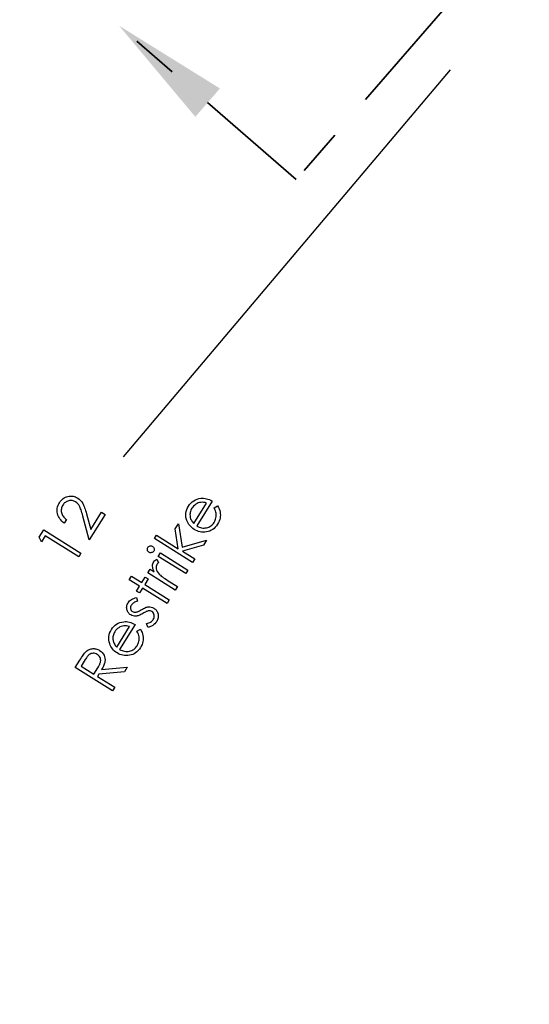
# Model space of a CAD drawing. Header units: inches. Extents: x 0.1 to 87.3, y 0.1 to 33.9.
# Tile 39 of 140: x 15.9 to 16.9, y 20.4 to 22.5. Entities that reach past the tile are written whole.
import ezdxf

# ---------------------------------------------------------------- set-up
doc = ezdxf.new("R2010")
doc.units = ezdxf.units.IN
doc.header["$MEASUREMENT"] = 0
doc.linetypes.add('PHANTOM', pattern=[0.5, 0.25, -0.05, 0.05, -0.05, 0.05, -0.05])
doc.layers.add('DIMENSIONS', color=171, linetype='Continuous')
doc.layers.add('SECTION_VIEWS', color=7, linetype='PHANTOM', lineweight=35)
doc.styles.add('SLDTEXTSTYLE0', font='TXT', dxfattribs={"width": 0.75})
doc.dimstyles.new('SLDDIMSTYLE0', dxfattribs={"dimtxt": 0.125, "dimasz": 0.13, "dimexe": 0, "dimexo": 0.0625, "dimgap": 0.03125, "dimtad": 0, "dimtih": 1, "dimtoh": 1, "dimdec": 4, "dimlfac": 1.333333, "dimrnd": 1e-09, "dimzin": 4, "dimdsep": 46, "dimtxsty": 'SLDTEXTSTYLE0', "dimsah": 1, "dimcen": 0.09, "dimadec": 0, "dimazin": 1, "dimtfac": 1, "dimtdec": 4, "dimtofl": 0, "dimtmove": 0, "dimatfit": 3, "dimfxl": 0, "dimfrac": 2, "dimtolj": 1, "dimtzin": 12, "dimarcsym": 0})

# ---------------------------------------------------------------- blocks, each defined once
blk = doc.blocks.new('_D_4')
at = {"layer": 'DIMENSIONS'}
for p, q in [((2.5885, 22.5365), (2.5885, 18.9646)), ((31.3982, 22.2046), (31.3982, 18.9646)), ((2.5885, 19.0896), (16.7949, 19.0896)), ((31.3982, 19.0896), (17.4421, 19.0896))]:
    blk.add_line(p, q, dxfattribs=at)
for centre, start, end in [((17.0167, 19.0769), 153.4349, 206.5651), ((17.2202, 19.0769), 333.4349, 26.5651)]:
    blk.add_arc(centre, 0.2219, start, end, dxfattribs=at)
for points in [[(2.5885, 19.0896), (2.7185, 19.0696), (2.7185, 19.1096)], [(31.3982, 19.0896), (31.2682, 19.1096), (31.2682, 19.0696)]]:
    blk.add_solid(points, dxfattribs=at)
at = {"layer": 'DIMENSIONS', "insert": (16.8183, 19.1389), "char_height": 0.125, "attachment_point": 1, "style": 'SLDTEXTSTYLE0'}
blk.add_mtext('38.4130', dxfattribs=at)

msp = doc.modelspace()

# ---------------------------------------------------------------- linework, layer by layer
at = {"color": 6}
msp.add_line((16.078849, 21.57857), (16.77616, 22.402664), dxfattribs=at)
at = {"color": 7, "linetype": 'Continuous', "flags": 128}
for points in [[(15.957471, 21.444921), (15.952688, 21.437315), (15.952688, 21.437315), (15.949928, 21.439306), (15.947449, 21.441447), (15.945232, 21.443719), (15.943298, 21.446142), (15.941627, 21.448696), (15.940237, 21.4514), (15.93911, 21.454255), (15.938265, 21.457241), (15.937702, 21.460283), (15.937458, 21.463307), (15.937495, 21.466274), (15.937852, 21.469204), (15.938528, 21.472115), (15.939486, 21.474969), (15.940763, 21.477805), (15.94234, 21.480585), (15.94234, 21.480585), (15.944124, 21.483195), (15.94604, 21.485524), (15.948106, 21.48759), (15.950303, 21.489392), (15.952632, 21.490914), (15.955111, 21.492172), (15.95774, 21.493167), (15.960501, 21.493881), (15.963299, 21.494332), (15.96606, 21.494538), (15.968745, 21.494463), (15.971393, 21.494144), (15.973985, 21.493562), (15.97652, 21.492716), (15.978999, 21.491608), (15.981422, 21.490237), (15.981422, 21.490237), (15.984614, 21.487965), (15.987469, 21.485336), (15.989929, 21.482387), (15.992051, 21.479082), (15.993028, 21.477223), (15.994023, 21.475082), (15.995018, 21.472659), (15.996033, 21.469974), (15.997065, 21.467025), (15.998098, 21.463795), (15.99915, 21.460283), (16.000202, 21.456509), (16.000202, 21.456509), (16.009179, 21.423399), (16.009179, 21.423399), (16.032109, 21.460077), (16.032109, 21.460077), (16.039771, 21.455288), (16.039771, 21.455288), (16.006042, 21.401333), (16.006042, 21.401333), (15.992239, 21.452152), (15.992239, 21.452152), (15.991225, 21.455851), (15.990267, 21.45925), (15.989309, 21.462349), (15.988408, 21.465166), (15.987525, 21.467645), (15.986699, 21.469842), (15.985873, 21.471739), (15.985103, 21.473335), (15.98345, 21.476059), (15.981497, 21.4785), (15.979281, 21.480603), (15.976764, 21.482425), (15.976764, 21.482425), (15.975074, 21.483364), (15.973346, 21.484134), (15.971562, 21.484697), (15.969759, 21.485054), (15.9679, 21.485242), (15.966022, 21.485223), (15.964088, 21.485017), (15.962116, 21.484622), (15.960181, 21.48404), (15.95836, 21.483308), (15.956632, 21.482406), (15.955017, 21.481336), (15.953514, 21.480096), (15.952125, 21.478707), (15.950829, 21.477148), (15.949646, 21.47542), (15.949646, 21.47542), (15.948557, 21.473504), (15.947674, 21.47157), (15.947017, 21.469617), (15.946547, 21.467645), (15.946303, 21.465654), (15.946247, 21.463645), (15.946416, 21.461617), (15.946791, 21.45957), (15.947373, 21.457541), (15.948181, 21.45557), (15.949195, 21.453654), (15.950416, 21.451814), (15.951862, 21.449992), (15.953514, 21.448245), (15.955374, 21.446555), (15.957458, 21.444921)], [(16.271987, 21.469816), (16.279304, 21.474079), (16.279304, 21.474079), (16.28122, 21.470623), (16.28276, 21.467243), (16.283943, 21.463919), (16.284732, 21.460651), (16.285182, 21.457421), (16.285332, 21.454209), (16.285163, 21.451017), (16.284694, 21.447824), (16.283905, 21.444631), (16.28276, 21.441439), (16.281257, 21.438209), (16.279417, 21.434979), (16.279417, 21.434979), (16.277088, 21.431579), (16.27459, 21.428556), (16.271905, 21.425927), (16.269069, 21.423673), (16.266045, 21.421776), (16.262853, 21.420274), (16.259491, 21.419166), (16.255961, 21.418415), (16.252374, 21.41802), (16.24888, 21.417907), (16.245462, 21.418114), (16.242138, 21.418602), (16.238889, 21.41941), (16.235716, 21.420518), (16.232617, 21.421908), (16.229612, 21.423617), (16.229612, 21.423617), (16.226927, 21.425438), (16.224429, 21.427448), (16.222156, 21.429607), (16.220109, 21.431936), (16.21825, 21.434434), (16.216616, 21.437101), (16.215189, 21.439918), (16.213968, 21.442922), (16.213968, 21.442922), (16.212766, 21.44681), (16.212034, 21.450679), (16.211771, 21.45451), (16.211959, 21.458303), (16.212616, 21.462059), (16.213743, 21.465778), (16.21532, 21.469477), (16.217368, 21.47314), (16.217368, 21.47314), (16.219828, 21.476689), (16.222532, 21.479825), (16.22548, 21.482548), (16.228654, 21.484877), (16.232072, 21.486774), (16.235734, 21.488258), (16.239622, 21.489347), (16.243753, 21.490004), (16.243753, 21.490004), (16.246758, 21.490211), (16.249763, 21.490136), (16.252787, 21.489779), (16.25581, 21.489159), (16.258815, 21.488258), (16.261839, 21.487093), (16.264881, 21.485647), (16.267905, 21.483919), (16.267905, 21.483919), (16.234908, 21.43111), (16.234908, 21.43111), (16.2375, 21.429701), (16.24011, 21.428537), (16.242721, 21.427654), (16.245331, 21.427035), (16.247941, 21.426659), (16.250552, 21.426565), (16.253162, 21.426715), (16.255791, 21.427147), (16.258346, 21.427805), (16.260749, 21.428706), (16.263003, 21.429814), (16.265125, 21.431129), (16.267078, 21.432687), (16.2689, 21.434453), (16.270571, 21.436443), (16.272093, 21.438659), (16.272093, 21.438659), (16.273388, 21.440951), (16.274459, 21.443317), (16.275323, 21.445796), (16.27598, 21.44835), (16.276412, 21.450923), (16.276619, 21.453421), (16.2766, 21.455824), (16.276337, 21.458153), (16.275792, 21.460595), (16.274891, 21.463355), (16.273614, 21.466435), (16.27198, 21.469816)], [(16.256175, 21.479694), (16.252768, 21.480652), (16.249575, 21.481234), (16.24657, 21.481459), (16.243753, 21.481328), (16.241049, 21.480839), (16.238382, 21.480013), (16.235753, 21.478849), (16.233143, 21.477328), (16.230664, 21.475525), (16.228448, 21.473496), (16.226438, 21.471224), (16.224692, 21.468726), (16.224692, 21.468726), (16.223452, 21.466548), (16.222438, 21.464351), (16.221649, 21.462097), (16.221067, 21.459825), (16.22071, 21.457515), (16.220579, 21.455186), (16.220673, 21.452801), (16.220973, 21.450397), (16.220973, 21.450397), (16.221368, 21.448632), (16.221912, 21.446848), (16.222645, 21.445063), (16.223546, 21.443261), (16.224617, 21.441458), (16.225856, 21.439636), (16.227265, 21.437796), (16.228842, 21.435955), (16.228842, 21.435955), (16.256167, 21.479694)], [(15.899153, 21.406995), (15.908895, 21.422601), (15.908895, 21.422601), (15.988316, 21.372965), (15.988316, 21.372965), (15.983396, 21.365078), (15.983396, 21.365078), (15.91175, 21.409849), (15.91175, 21.409849), (15.903956, 21.397379), (15.903956, 21.397379), (15.899148, 21.406995)], [(16.144719, 21.403975), (16.14947, 21.411581), (16.14947, 21.411581), (16.1958, 21.382622), (16.1958, 21.382622), (16.189115, 21.424558), (16.189115, 21.424558), (16.196063, 21.435676), (16.196063, 21.435676), (16.203951, 21.385928), (16.203951, 21.385928), (16.256009, 21.400858), (16.256009, 21.400858), (16.249324, 21.390172), (16.249324, 21.390172), (16.204496, 21.377195), (16.204496, 21.377195), (16.2309, 21.360687), (16.2309, 21.360687), (16.226149, 21.353081), (16.226149, 21.353081), (16.144719, 21.403975)], [(16.130879, 21.385176), (16.131777, 21.386359), (16.132829, 21.387298), (16.134068, 21.387993), (16.135477, 21.388462), (16.136941, 21.388669), (16.138369, 21.388575), (16.13974, 21.388199), (16.141054, 21.387542), (16.141054, 21.387542), (16.142219, 21.386659), (16.143139, 21.385608), (16.143834, 21.384368), (16.144284, 21.38296), (16.144472, 21.381495), (16.144397, 21.380067), (16.144003, 21.378696), (16.143345, 21.377382), (16.143345, 21.377382), (16.142463, 21.376236), (16.141411, 21.375316), (16.14019, 21.374621), (16.138782, 21.374152), (16.137317, 21.373964), (16.135927, 21.374039), (16.134556, 21.374415), (16.133261, 21.375072), (16.133261, 21.375072), (16.132077, 21.375973), (16.131138, 21.377025), (16.130444, 21.378265), (16.129974, 21.379654), (16.129786, 21.381119), (16.129861, 21.382528), (16.130237, 21.38388), (16.130875, 21.385176)], [(16.152703, 21.366283), (16.157468, 21.373908), (16.157468, 21.373908), (16.216212, 21.337193), (16.216212, 21.337193), (16.211442, 21.329568), (16.211442, 21.329568), (16.152698, 21.366283)], [(16.130611, 21.330919), (16.135435, 21.338637), (16.135435, 21.338637), (16.144018, 21.333266), (16.144018, 21.333266), (16.142741, 21.336496), (16.141802, 21.339595), (16.14122, 21.342525), (16.140976, 21.345304), (16.141088, 21.347933), (16.141539, 21.350394), (16.142347, 21.352703), (16.143473, 21.354863), (16.143473, 21.354863), (16.1446, 21.356384), (16.14599, 21.357793), (16.14768, 21.359107), (16.149652, 21.360309), (16.149652, 21.360309), (16.153558, 21.352403), (16.153558, 21.352403), (16.152394, 21.351539), (16.151417, 21.350694), (16.150629, 21.349849), (16.150028, 21.349041), (16.150028, 21.349041), (16.149051, 21.347051), (16.148488, 21.344853), (16.148337, 21.342431), (16.148582, 21.339802), (16.149314, 21.337041), (16.150629, 21.334243), (16.152469, 21.331369), (16.154892, 21.32844), (16.154892, 21.32844), (16.156094, 21.327219), (16.157652, 21.325848), (16.159568, 21.324327), (16.161821, 21.322637), (16.164413, 21.320796), (16.167362, 21.318805), (16.170667, 21.316646), (16.17431, 21.314336), (16.17431, 21.314336), (16.194179, 21.301922), (16.194179, 21.301922), (16.189353, 21.294204), (16.189353, 21.294204), (16.130609, 21.330919)], [(16.091131, 21.316286), (16.095888, 21.32391), (16.095888, 21.32391), (16.11771, 21.310276), (16.11771, 21.310276), (16.125203, 21.322258), (16.125203, 21.322258), (16.131682, 21.318201), (16.131682, 21.318201), (16.124189, 21.306219), (16.124189, 21.306219), (16.176454, 21.273561), (16.176454, 21.273561), (16.171684, 21.265936), (16.171684, 21.265936), (16.119419, 21.298595), (16.119419, 21.298595), (16.112977, 21.288285), (16.112977, 21.288285), (16.106498, 21.292341), (16.106498, 21.292341), (16.11294, 21.302651), (16.11294, 21.302651), (16.091117, 21.316286)], [(16.106971, 21.278771), (16.108932, 21.270771), (16.108932, 21.270771), (16.106622, 21.270133), (16.104481, 21.269381), (16.102547, 21.268518), (16.1008, 21.26756), (16.099222, 21.266489), (16.097851, 21.265306), (16.096668, 21.264029), (16.095673, 21.262639), (16.095673, 21.262639), (16.094715, 21.260761), (16.094152, 21.258846), (16.093964, 21.256855), (16.094171, 21.254808), (16.094715, 21.252874), (16.095579, 21.251202), (16.096725, 21.249794), (16.09819, 21.248648), (16.09819, 21.248648), (16.099692, 21.247897), (16.101326, 21.247446), (16.10311, 21.247277), (16.105007, 21.247409), (16.105007, 21.247409), (16.106058, 21.247597), (16.107242, 21.247916), (16.108556, 21.248367), (16.109983, 21.248949), (16.111523, 21.249662), (16.113176, 21.250507), (16.11496, 21.251484), (16.116876, 21.252592), (16.116876, 21.252592), (16.119223, 21.253944), (16.121458, 21.255127), (16.12358, 21.256141), (16.12559, 21.257005), (16.127486, 21.257681), (16.129252, 21.258226), (16.130923, 21.258583), (16.132463, 21.258789), (16.132463, 21.258789), (16.135393, 21.258771), (16.13821, 21.258301), (16.140933, 21.257362), (16.143543, 21.255991), (16.143543, 21.255991), (16.145271, 21.254808), (16.14683, 21.253494), (16.14822, 21.252085), (16.14944, 21.250545), (16.150492, 21.248892), (16.151375, 21.247127), (16.152088, 21.245249), (16.152633, 21.243258), (16.15299, 21.241211), (16.15314, 21.239183), (16.153084, 21.237192), (16.152821, 21.235202), (16.152351, 21.23323), (16.151694, 21.231277), (16.150811, 21.229342), (16.149722, 21.227427), (16.149722, 21.227427), (16.148013, 21.225004), (16.14606, 21.222807), (16.143881, 21.220854), (16.14144, 21.219107), (16.138848, 21.217661), (16.136182, 21.216534), (16.133421, 21.215746), (16.130585, 21.215276), (16.130585, 21.215276), (16.128144, 21.223408), (16.128144, 21.223408), (16.130585, 21.223915), (16.132839, 21.224553), (16.134886, 21.225361), (16.136764, 21.226319), (16.138435, 21.227408), (16.139938, 21.228648), (16.141233, 21.230056), (16.142341, 21.231596), (16.142341, 21.231596), (16.143525, 21.233887), (16.144238, 21.236235), (16.144482, 21.238657), (16.144257, 21.241117), (16.1436, 21.243465), (16.142586, 21.245493), (16.141177, 21.247221), (16.139393, 21.248611), (16.139393, 21.248611), (16.13774, 21.249475), (16.135994, 21.25), (16.134191, 21.250226), (16.132294, 21.250113), (16.132294, 21.250113), (16.13128, 21.249907), (16.130116, 21.24955), (16.128801, 21.249061), (16.127355, 21.248442), (16.125759, 21.247672), (16.124012, 21.246751), (16.122134, 21.2457), (16.120106, 21.244517), (16.120106, 21.244517), (16.11789, 21.243258), (16.115768, 21.24215), (16.113758, 21.241193), (16.111861, 21.240404), (16.110059, 21.239765), (16.10835, 21.239277), (16.106753, 21.238958), (16.105251, 21.238789), (16.105251, 21.238789), (16.102396, 21.238826), (16.099636, 21.239315), (16.096931, 21.240235), (16.094321, 21.241625), (16.094321, 21.241625), (16.092725, 21.242714), (16.091297, 21.243916), (16.09002, 21.245193), (16.088912, 21.246582), (16.087954, 21.248066), (16.087166, 21.249662), (16.086527, 21.251334), (16.086058, 21.253118), (16.085757, 21.25494), (16.085644, 21.256761), (16.085701, 21.258564), (16.085964, 21.260367), (16.086396, 21.262151), (16.087034, 21.263916), (16.087842, 21.265682), (16.088837, 21.267428), (16.088837, 21.267428), (16.090227, 21.269381), (16.091861, 21.271166), (16.093757, 21.272818), (16.095898, 21.274321), (16.098283, 21.275654), (16.100931, 21.276837), (16.103824, 21.277889), (16.10696, 21.278771)], [(16.107661, 21.206839), (16.114978, 21.211102), (16.114978, 21.211102), (16.116894, 21.207647), (16.118434, 21.204266), (16.119617, 21.200942), (16.120406, 21.197674), (16.120856, 21.194444), (16.121007, 21.191233), (16.120838, 21.18804), (16.120368, 21.184848), (16.119579, 21.181655), (16.118434, 21.178462), (16.116931, 21.175232), (16.115091, 21.172002), (16.115091, 21.172002), (16.112762, 21.168603), (16.110264, 21.165579), (16.107579, 21.16295), (16.104743, 21.160696), (16.101719, 21.1588), (16.098527, 21.157297), (16.095165, 21.156189), (16.091635, 21.155438), (16.088048, 21.155044), (16.084554, 21.154931), (16.081137, 21.155138), (16.077812, 21.155626), (16.074564, 21.156433), (16.07139, 21.157541), (16.068291, 21.158931), (16.065286, 21.16064), (16.065286, 21.16064), (16.062601, 21.162462), (16.060103, 21.164471), (16.05783, 21.166631), (16.055783, 21.16896), (16.053924, 21.171457), (16.05229, 21.174124), (16.050863, 21.176941), (16.049642, 21.179946), (16.049642, 21.179946), (16.04844, 21.183834), (16.047708, 21.187702), (16.047445, 21.191533), (16.047633, 21.195327), (16.04829, 21.199083), (16.049417, 21.202801), (16.050995, 21.206501), (16.053042, 21.210163), (16.053042, 21.210163), (16.055502, 21.213713), (16.058206, 21.216849), (16.061155, 21.219572), (16.064328, 21.221901), (16.067746, 21.223797), (16.071408, 21.225281), (16.075296, 21.22637), (16.079428, 21.227028), (16.079428, 21.227028), (16.082432, 21.227234), (16.085437, 21.227159), (16.088461, 21.226802), (16.091484, 21.226183), (16.094489, 21.225281), (16.097513, 21.224117), (16.100555, 21.222671), (16.103579, 21.220943), (16.103579, 21.220943), (16.070582, 21.168133), (16.070582, 21.168133), (16.073174, 21.166725), (16.075784, 21.165561), (16.078395, 21.164678), (16.081005, 21.164058), (16.083615, 21.163683), (16.086226, 21.163589), (16.088836, 21.163739), (16.091466, 21.164171), (16.09402, 21.164828), (16.096423, 21.16573), (16.098677, 21.166838), (16.100799, 21.168152), (16.102752, 21.169711), (16.104574, 21.171476), (16.106245, 21.173467), (16.107767, 21.175683), (16.107767, 21.175683), (16.109062, 21.177974), (16.110133, 21.18034), (16.110997, 21.182819), (16.111654, 21.185373), (16.112086, 21.187946), (16.112293, 21.190444), (16.112274, 21.192848), (16.112011, 21.195177), (16.111466, 21.197618), (16.110565, 21.200379), (16.109288, 21.203459), (16.107654, 21.206839)], [(16.091849, 21.216717), (16.088442, 21.217675), (16.085249, 21.218257), (16.082245, 21.218483), (16.079428, 21.218351), (16.076723, 21.217863), (16.074056, 21.217037), (16.071427, 21.215872), (16.068817, 21.214351), (16.066338, 21.212548), (16.064122, 21.21052), (16.062112, 21.208248), (16.060366, 21.20575), (16.060366, 21.20575), (16.059126, 21.203571), (16.058112, 21.201374), (16.057323, 21.19912), (16.056741, 21.196848), (16.056384, 21.194538), (16.056253, 21.192209), (16.056347, 21.189824), (16.056647, 21.18742), (16.056647, 21.18742), (16.057042, 21.185655), (16.057586, 21.183871), (16.058319, 21.182087), (16.05922, 21.180284), (16.060291, 21.178481), (16.06153, 21.17666), (16.062939, 21.174819), (16.064516, 21.172979), (16.064516, 21.172979), (16.091841, 21.216717)], [(15.975832, 21.129237), (15.985708, 21.14505), (15.985708, 21.14505), (15.987699, 21.148205), (15.989577, 21.151078), (15.991304, 21.15367), (15.99292, 21.15598), (15.994384, 21.157989), (15.995718, 21.159717), (15.99692, 21.161163), (15.99799, 21.162309), (15.99799, 21.162309), (15.99953, 21.163736), (16.001145, 21.165032), (16.002817, 21.166159), (16.004544, 21.167116), (16.006347, 21.167943), (16.008206, 21.1686), (16.010122, 21.169107), (16.012113, 21.169464), (16.014122, 21.169652), (16.016132, 21.169652), (16.018141, 21.169464), (16.020132, 21.169088), (16.022104, 21.168525), (16.024076, 21.167774), (16.026029, 21.166835), (16.027982, 21.165708), (16.027982, 21.165708), (16.031005, 21.163567), (16.033597, 21.161144), (16.035738, 21.158478), (16.037466, 21.155548), (16.038724, 21.152412), (16.039456, 21.149144), (16.039701, 21.145726), (16.039438, 21.142176), (16.0391, 21.140317), (16.038611, 21.138383), (16.037954, 21.136355), (16.037128, 21.134232), (16.036132, 21.132035), (16.034987, 21.129744), (16.033672, 21.127378), (16.032207, 21.124918), (16.032207, 21.124918), (16.087008, 21.130401), (16.087008, 21.130401), (16.080866, 21.120579), (16.080866, 21.120579), (16.026104, 21.115152), (16.026104, 21.115152), (16.023268, 21.110607), (16.023268, 21.110607), (16.060208, 21.087527), (16.060208, 21.087527), (16.055251, 21.079601), (16.055251, 21.079601), (15.97583, 21.129237)], [(15.988574, 21.132298), (16.015549, 21.115434), (16.015549, 21.115434), (16.024207, 21.12903), (16.024207, 21.12903), (16.02539, 21.130965), (16.026423, 21.132786), (16.027343, 21.134533), (16.028151, 21.136167), (16.028808, 21.137688), (16.029334, 21.139134), (16.029747, 21.140467), (16.030029, 21.141707), (16.030292, 21.144054), (16.030179, 21.146346), (16.029728, 21.148543), (16.028902, 21.150684), (16.027775, 21.152693), (16.026386, 21.154477), (16.024733, 21.156074), (16.022817, 21.157445), (16.022817, 21.157445), (16.02077, 21.158534), (16.018667, 21.159285), (16.01647, 21.159717), (16.014197, 21.15983), (16.011944, 21.159623), (16.00984, 21.159078), (16.00785, 21.158233), (16.00599, 21.157069), (16.00507, 21.156318), (16.004094, 21.155416), (16.00308, 21.154327), (16.002028, 21.153069), (16.00092, 21.151623), (15.999755, 21.150027), (15.998554, 21.148242), (15.997295, 21.146289), (15.997295, 21.146289), (15.988563, 21.132298)]]:
    msp.add_lwpolyline(points, dxfattribs=at)
at = {"layer": 'SECTION_VIEWS'}
for p, q in [((17.250691, 23.094327), (16.447012, 22.168888)), ((16.447012, 22.168888), (16.069497, 22.496733))]:
    msp.add_line(p, q, dxfattribs=at)
msp.add_solid([(16.069497, 22.496733), (16.232027, 22.302609), (16.284482, 22.363011)], dxfattribs=at)

# ---------------------------------------------------------------- dimensions: what is measured, and where the dimension line sits
at = {"layer": 'DIMENSIONS'}
dim = msp.add_linear_dim(base=(31.39821, 19.089632), p1=(2.588479, 22.586453), p2=(31.39821, 22.254554), text='(<>)', dimstyle='SLDDIMSTYLE0', dxfattribs=at)
dim.commit()
dim.dimension.update_dxf_attribs({"geometry": '_D_4', "text_midpoint": (17.118469, 19.089632), "dimtype": 160})

doc.saveas('drawing.dxf')
